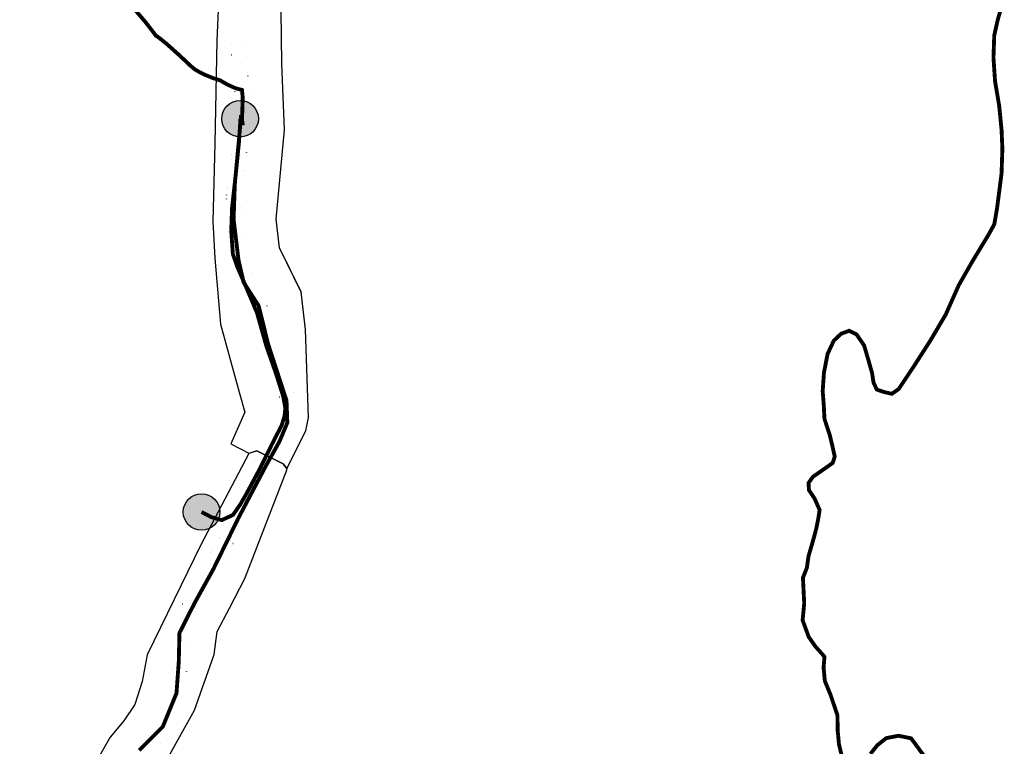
# Model space of a CAD drawing. Header units: metres. Extents: x 765762 to 778382, y 8991640 to 9008294.
# Tile 31 of 33: x 769304 to 771855, y 9001170 to 9003051. Entities that reach past the tile are written whole.
import ezdxf

# ---------------------------------------------------------------- set-up
doc = ezdxf.new("R2010")
doc.units = ezdxf.units.M
doc.header["$XCLIPFRAME"] = 0
doc.linetypes.add('DASHED', pattern=[0.75, 0.5, -0.25])
doc.linetypes.add('HIDDEN', pattern=[0.375, 0.25, -0.125])
for name, color, linetype in [('C-ROAD-LINE-EXTN', 252, 'HIDDEN'), ('C-ROAD-STAN', 11, 'Continuous'), ('DESBROCE A2_T1', 200, 'Continuous'), ('Placemark', 7, 'Continuous')]:
    doc.layers.add(name, color=color, linetype=linetype)
picture_1 = doc.add_image_def('image7.ecw', size_in_pixel=(12000, 60000))
picture_2 = doc.add_image_def('image8.ecw', size_in_pixel=(46000, 84000))

msp = doc.modelspace()

# ---------------------------------------------------------------- hatches: boundary and pattern name
at = {"layer": 'DESBROCE A2_T1'}
h = msp.add_hatch(color=10, dxfattribs=at)
h.dxf.hatch_style = 1
edge = h.paths.add_edge_path()
edge.add_arc((769875.288, 9002794.415), 47.314, 0, 360)
h = msp.add_hatch(color=10, dxfattribs=at)
h.dxf.hatch_style = 1
edge = h.paths.add_edge_path()
edge.add_arc((769775.301, 9001776.246), 47.314, 0, 360)

# ---------------------------------------------------------------- linework, layer by layer
at = {"color": 252, "true_color": 0x9a9a93, "flags": 128}
msp.add_lwpolyline([(769819.14, 9003096.519), (769814.906, 9002996.863), (769810.175, 9002730.137), (769804.381, 9002528.244), (769809.349, 9002433.338), (769824.591, 9002262.883), (769872.431, 9002086.234), (769887.678, 9002035.103), (769851.388, 9001952.717), (769898.151, 9001928.154), (769918.654, 9001934.901), (769986.93, 9001900.921), (769996.126, 9001889.174), (770045.41, 9001986.691), (770052.163, 9002021.09), (770044.406, 9002248.629), (770033.722, 9002345.831), (769977.05, 9002460.177), (769968.691, 9002534.584), (769990.391, 9002765.69), (769983.687, 9002937.063), (769981.183, 9003073.057)], dxfattribs=at)
at = {"layer": 'C-ROAD-LINE-EXTN', "color": 10, "linetype": 'HIDDEN', "lineweight": -3}
for p, q in [((769944.863, 9002309.994), (769944.863, 9002309.994)), ((769892.472, 9001839.743), (769892.472, 9001839.743)), ((769820.689, 9001708.569), (769820.689, 9001708.569)), ((769822.105, 9001711.067), (769822.105, 9001711.067)), ((769798.508, 9001670.622), (769798.508, 9001670.622)), ((769833.444, 9001654.761), (769833.444, 9001654.761))]:
    msp.add_line(p, q, dxfattribs=at)
at = {"layer": 'C-ROAD-STAN', "color": 10, "linetype": 'Continuous', "lineweight": -3}
for centre in [(769851.734, 9002985.763), (769887.989, 9002979.071), (769852.54, 9002960.235), (769891.148, 9002955.87), (769894.335, 9002914.417), (769895.269, 9002905.122), (769861.705, 9002864.55), (769899.537, 9002870.726), (769862.126, 9002831.498), (769900.567, 9002832.078), (769853.079, 9002702.427), (769890.674, 9002695.617), (769891.748, 9002706.58), (769851.762, 9002689.593), (769884.936, 9002647.241), (769886.067, 9002659.026), (769840.191, 9002596.995), (769841.206, 9002610.308), (769841.819, 9002616.115), (769839.939, 9002586.658), (769879.216, 9002545.587), (769879.536, 9002565.585), (769842.275, 9002501.28), (769880.817, 9002498.538), (769905.114, 9002396.181), (769870.972, 9002378.856), (769906.089, 9002302.919), (769944.863, 9002309.994), (769949.734, 9002297.193), (769915.942, 9002277.048), (770014.231, 9002084.978), (769977.701, 9002073.534), (769971.02, 9001995.848), (770004.917, 9001977.427), (769889.21, 9001833.533), (769892.472, 9001839.743), (769923.156, 9001815.848), (769926.284, 9001821.79), (769820.689, 9001708.569), (769822.105, 9001711.067), (769853.671, 9001689.285), (769856.788, 9001694.764), (769798.508, 9001670.622), (769799.971, 9001673.206), (769833.444, 9001654.761), (769836.833, 9001660.738), (769725.605, 9001537.265), (769758.867, 9001517.779), (769698.152, 9001430.065), (769736.348, 9001429.751), (769698.079, 9001364.474), (769736.192, 9001362.776), (769637.322, 9001198.084), (769668.947, 9001177.044)]:
    msp.add_circle(centre, 0.05, dxfattribs=at)
at = {"layer": 'DESBROCE A2_T1', "color": 10}
for centre in [(769875.288, 9002794.415), (769775.301, 9001776.246)]:
    msp.add_circle(centre, 47.314, dxfattribs=at)
at = {"layer": 'Placemark', "color": 10, "linetype": 'DASHED', "ltscale": 5, "const_width": 10}
msp.add_lwpolyline([(769575.812, 9003108.154), (769630.334, 9003044.367), (769648.345, 9003021.216), (769656.698, 9003010.041), (769668.076, 9003001.944), (769684.86, 9002988.317), (769717.051, 9002959.528), (769746.37, 9002931.963), (769758.093, 9002922.124), (769771.793, 9002914.296), (769785.045, 9002907.817), (769804.098, 9002899.967), (769822.908, 9002894.059), (769841.173, 9002883.542), (769854.327, 9002877.354), (769864.897, 9002872.958), (769880.108, 9002869.111), (769882.072, 9002847.923), (769880.91, 9002815.158), (769880.294, 9002794.535), (769880.933, 9002786.346), (769882.37, 9002777.384)], dxfattribs=at)
at = {"layer": 'Placemark', "color": 50, "linetype": 'DASHED', "ltscale": 5, "const_width": 10}
for points in [[(771435.626, 9001135.854), (771426.297, 9001175.793), (771422.913, 9001212.315), (771422.696, 9001249.169), (771404.184, 9001304.04), (771389.896, 9001338.497), (771386.548, 9001373.761), (771388.916, 9001401.529), (771365.099, 9001428.459), (771348.118, 9001452.712), (771332.298, 9001495.861), (771336.415, 9001540.194), (771334.825, 9001571.176), (771333.104, 9001605.925), (771343.335, 9001631.962), (771347.608, 9001662.27), (771355.504, 9001688.981), (771362.389, 9001713.336), (771367.817, 9001734.216), (771373.355, 9001761.899), (771376.266, 9001781.514), (771363.36, 9001810.784), (771348.849, 9001832.772), (771347.463, 9001851.291), (771358.902, 9001867.281), (771397.232, 9001894.011), (771410.354, 9001903.501), (771415.445, 9001919.723), (771410.162, 9001943.839), (771402.58, 9001975.766), (771388.912, 9002017.024), (771386.954, 9002054.598), (771384.254, 9002088.96), (771387.471, 9002136.669), (771397.012, 9002185.781), (771413.106, 9002219.784), (771431.678, 9002237.54), (771452.703, 9002245.467), (771472.019, 9002235.97), (771491.474, 9002207.605), (771501.637, 9002173.246), (771512.283, 9002135.337), (771515.997, 9002111.14), (771524.403, 9002093.244), (771542.789, 9002086.889), (771563.539, 9002082.252), (771581.125, 9002094.62), (771619.995, 9002152.819), (771663.312, 9002220.297), (771702.905, 9002287.444), (771736.669, 9002363.37), (771772.716, 9002426.324), (771813.22, 9002493.048), (771828.754, 9002521.177), (771835.855, 9002562.411), (771847.564, 9002652.564), (771849.69, 9002716.651), (771847.696, 9002763.948), (771841.498, 9002827.73), (771830.688, 9002891.739), (771826.637, 9002952.71), (771828.616, 9003009.928), (771837.427, 9003049.411), (771844.157, 9003073.068)], [(771652.27, 9001137.202), (771613.38, 9001190.19), (771580.598, 9001196.908), (771548.699, 9001190.578), (771526.056, 9001172.624), (771507.893, 9001149.837)]]:
    msp.add_lwpolyline(points, dxfattribs=at)
at = {"layer": 'Placemark', "color": 30, "linetype": 'DASHED', "ltscale": 5, "const_width": 10}
msp.add_lwpolyline([(769613.813, 9001159.238), (769675.076, 9001220.572), (769710.494, 9001307.191), (769716.331, 9001388.595), (769718.096, 9001463.087), (769758.008, 9001541.768), (769806.411, 9001629.16), (769870.487, 9001759.943), (769942.446, 9001896.571), (769977.197, 9001958.691), (769997.622, 9002007.482), (769995.349, 9002064.814), (769947.662, 9002211.535), (769923.184, 9002310.384), (769884.477, 9002370.439), (769871.094, 9002428.709), (769858.415, 9002533.892), (769861.484, 9002624.487), (769873.9, 9002758.162), (769877.666, 9002803.579)], dxfattribs=at)
at = {"layer": 'Placemark', "color": 3, "linetype": 'DASHED', "ltscale": 5, "true_color": 0x00ff00, "const_width": 10}
msp.add_lwpolyline([(769875.288, 9002794.415), (769875.964, 9002785.755), (769874.994, 9002776.582), (769872.16, 9002732.005), (769863.305, 9002644.599), (769854.382, 9002563.431), (769852.231, 9002504.515), (769856.513, 9002443.857), (769868.361, 9002409.895), (769889.489, 9002361.672), (769919.094, 9002291.465), (769943.158, 9002206.095), (769968.468, 9002133.662), (769986.549, 9002076.792), (769992.435, 9002045.146), (769990.41, 9002024.523), (769982.691, 9002000.167), (769957.128, 9001950.432), (769926.975, 9001889.415), (769892.163, 9001824.352), (769876.361, 9001796.911), (769857.05, 9001768.812), (769827.73, 9001755.192), (769800.766, 9001762.912), (769775.301, 9001776.246)], dxfattribs=at)

# ---------------------------------------------------------------- pictures from other files: only their frames are drawn
image = msp.add_image(picture_1, insert=(769801.85, 9001779.725), size_in_units=(300, 1500))
image.set_boundary_path([(7770.54, 55621.526), (9741.88, 51720.87), (10012.005, 50344.91), (9701.74, 41243.35), (9274.394, 37355.28), (7007.5, 32781.4), (6673.15, 29805.13), (7541.15, 20560.91), (7272.97, 13705.99), (7172.81, 8266.24), (7740.33, 6297.24), (7877.36, 5215.054), (7772.585, 2325.39), (7060.43, 1466.846), (4817.57, 40.72), (2890.48, 2197.51), (1424.2, 4647.47), (691.08, 7327.75), (521.725, 11313.976), (332.496, 21983.03), (100.736, 30058.76), (299.474, 33854.98), (909.125, 40673.17), (2822.74, 47739.15), (3432.63, 49784.39), (1981, 53079.81), (3851.54, 54062.32), (4671.64, 53792.445), (7402.71, 55151.676), (7770.54, 55621.526)])
image = msp.add_image(picture_2, insert=(769257.291, 9000551.934), size_in_units=(759, 1386))
image.set_boundary_path([(8891.4, 77609.66), (9875.45, 76476.75), (16146.95, 65687.03), (22624.84, 54641.56), (30272.81, 40906.53), (33384.62, 32186.43), (33834.24, 28534.32), (35773.27, 24910.28), (38188.72, 20245.5), (44859.39, 3059.38), (44220.06, 2242.74), (40082.08, 183.3), (38821.13, 627.17), (31282.67, 14979.07), (22843.49, 32220.26), (22052.77, 36409.17), (20932.97, 39997.05), (19181.5, 42580.3), (17028.05, 45134.85), (15191.9, 48451.24), (11136.09, 57481.63), (6151.28, 66668.41), (2848.79, 73807.54), (3416.2, 74898.05), (4411.71, 74621.06), (6885.04, 76098.4), (8891.4, 77609.66)])

doc.saveas('drawing.dxf')
